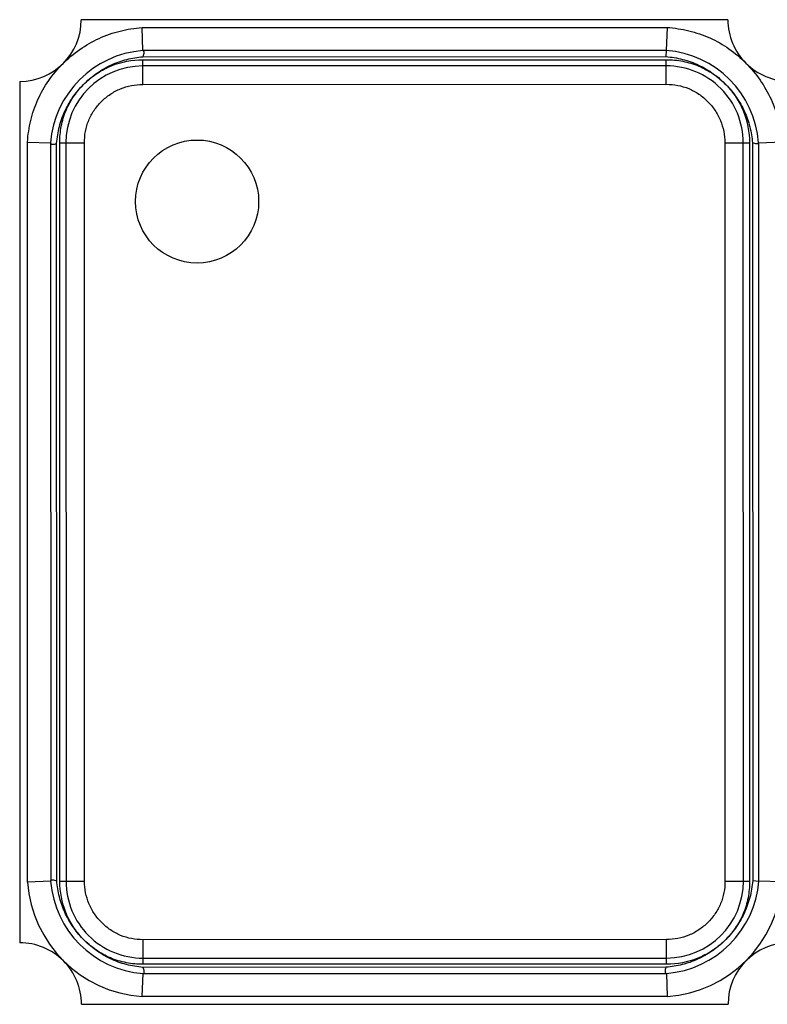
# Model space of a CAD drawing. Header units: inches. Extents: x -29 to 164, y -51 to 83.
# Tile 43 of 164: x 45.45 to 47.87, y 23.1 to 26.3. Entities that reach past the tile are written whole.
import ezdxf

# ---------------------------------------------------------------- set-up
doc = ezdxf.new("R2010")
doc.units = ezdxf.units.IN
doc.header["$LTSCALE"] = 1.21
doc.header["$MEASUREMENT"] = 0
doc.layers.get('0').update_dxf_attribs({"linetype": 'CONTINUOUS'})

msp = doc.modelspace()

# ---------------------------------------------------------------- linework, layer by layer
at = {"color": 7, "linetype": 'Continuous'}
for p, q in [((47.7461, 26.304), (45.6461, 26.3035)), ((45.8434, 26.2786), (47.5488, 26.2789)), ((45.8461, 26.2036), (45.8434, 26.2786)), ((47.5488, 26.2789), (47.5461, 26.2039)), ((47.5461, 26.2039), (45.8461, 26.2036)), ((45.8461, 26.1836), (47.5446, 26.184)), ((47.5461, 26.2039), (47.5446, 26.184)), ((45.8461, 26.1736), (47.5461, 26.1739)), ((45.8461, 26.0936), (45.8461, 26.1736)), ((47.5461, 26.1539), (45.8461, 26.1536)), ((47.5461, 26.0939), (47.5461, 26.1739)), ((45.4461, 26.1035), (45.4467, 23.3035)), ((45.8461, 26.0936), (47.5461, 26.0939)), ((45.4717, 23.5008), (45.4712, 25.9062)), ((45.4712, 25.9062), (45.5462, 25.9035)), ((45.5462, 25.9035), (45.5467, 23.5035)), ((45.5666, 23.5051), (45.5661, 25.902)), ((45.5762, 25.9035), (45.6562, 25.9035)), ((45.5767, 23.5035), (45.5762, 25.9035)), ((45.5962, 25.9035), (45.5967, 23.5035)), ((45.6567, 23.5035), (45.6562, 25.9035)), ((47.7362, 25.904), (47.8162, 25.904)), ((47.7362, 25.904), (47.7367, 23.504)), ((47.7967, 23.504), (47.7962, 25.904)), ((47.8162, 25.904), (47.8167, 23.504)), ((47.8261, 25.904), (47.8267, 23.5055)), ((47.8462, 25.904), (47.9212, 25.9068)), ((47.8467, 23.504), (47.8462, 25.904)), ((45.5467, 23.5035), (45.4717, 23.5008)), ((45.5767, 23.5035), (45.6567, 23.5035)), ((47.7367, 23.504), (47.8167, 23.504)), ((47.8267, 23.5055), (47.8467, 23.504)), ((47.9217, 23.5013), (47.8467, 23.504)), ((47.5467, 23.3139), (45.8467, 23.3136)), ((45.8467, 23.2336), (45.8467, 23.3136)), ((47.5467, 23.2339), (47.5467, 23.3139)), ((45.8467, 23.2536), (47.5467, 23.2539)), ((45.844, 23.1286), (45.8467, 23.2036)), ((47.5467, 23.2339), (45.8467, 23.2336)), ((47.5452, 23.2239), (45.8467, 23.2236)), ((45.8467, 23.2036), (47.5467, 23.2039)), ((47.5467, 23.2039), (47.5495, 23.1289)), ((47.5495, 23.1289), (45.844, 23.1286)), ((45.6468, 23.1035), (47.7468, 23.104))]:
    msp.add_line(p, q, dxfattribs=at)
msp.add_circle((46.0222, 25.7129), 0.2, dxfattribs=at)
for centre, radius, start, end in [((45.4461, 26.3035), 0.2, 270.012, 0.012), ((47.9461, 26.304), 0.2, 180.012, 270.012), ((45.8712, 25.8785), 0.326, 94.4216, 175.6025), ((47.5211, 25.8789), 0.326, 4.4216, 85.6025), ((45.8462, 25.9036), 0.25, 90.012, 180.012), ((47.5462, 25.9039), 0.25, 0.012, 90.012), ((45.8717, 23.5287), 0.401, 183.9878, 266.0363), ((45.8717, 23.5287), 0.326, 184.4216, 265.6025), ((45.8467, 23.5036), 0.25, 180.012, 270.012), ((47.5216, 23.529), 0.326, 274.4216, 355.6025), ((47.5467, 23.5039), 0.25, 270.012, 0.012), ((47.5216, 23.529), 0.401, 273.9878, 356.0363), ((45.4468, 23.1035), 0.2, 0.012, 90.012), ((47.9468, 23.104), 0.2, 90.012, 180.012)]:
    msp.add_arc(centre, radius, start, end, dxfattribs=at)
for points, knots in [([(45.5861, 26.1605), (45.603, 26.1776), (45.6399, 26.209), (45.7028, 26.2455), (45.7715, 26.2693), (45.8193, 26.2766), (45.8434, 26.2786)], [0, 0, 0, 0, 0.250009, 0.499966, 0.749954, 1, 1, 1, 1]), ([(47.5488, 26.2789), (47.5727, 26.277), (47.6202, 26.2699), (47.6885, 26.2468), (47.7511, 26.2109), (47.7876, 26.1797), (47.8045, 26.1627)], [0, 0, 0, 0, 0.250056, 0.500045, 0.749994, 1, 1, 1, 1]), ([(45.658, 26.098), (45.6706, 26.1101), (45.6978, 26.1326), (45.7438, 26.1588), (45.7938, 26.1763), (45.8286, 26.182), (45.8461, 26.1836)], [0, 0, 0, 0, 0.250007, 0.499998, 0.749991, 1, 1, 1, 1]), ([(45.8461, 26.2036), (45.8466, 26.2036), (45.8477, 26.2033), (45.8488, 26.2019), (45.8495, 26.1999), (45.8497, 26.1961), (45.8487, 26.1905), (45.8472, 26.186), (45.8461, 26.1836)], [0, 0, 0, 0, 0.066619, 0.140566, 0.233735, 0.350103, 0.647295, 1, 1, 1, 1]), ([(47.5446, 26.184), (47.5629, 26.1826), (47.5995, 26.1766), (47.6519, 26.1581), (47.6998, 26.1297), (47.7277, 26.1053), (47.7406, 26.0922)], [0, 0, 0, 0, 0.250013, 0.500006, 0.749993, 1, 1, 1, 1]), ([(45.4712, 25.9062), (45.4731, 25.9299), (45.4801, 25.9771), (45.503, 26.045), (45.5384, 26.1073), (45.5692, 26.1437), (45.5861, 26.1605)], [0, 0, 0, 0, 0.250041, 0.500042, 0.750011, 1, 1, 1, 1]), ([(45.658, 26.098), (45.6704, 26.11), (45.6977, 26.1317), (45.759, 26.1642), (45.8117, 26.1736), (45.8461, 26.1736)], [0, 0, 0, 0, 0.250577, 0.501133, 1, 1, 1, 1]), ([(47.5461, 26.1739), (47.5642, 26.1739), (47.6003, 26.1706), (47.6526, 26.1551), (47.7002, 26.1286), (47.728, 26.1051), (47.7406, 26.0922)], [0, 0, 0, 0, 0.250013, 0.499999, 0.749987, 1, 1, 1, 1]), ([(47.8045, 26.1627), (47.8214, 26.1457), (47.8524, 26.109), (47.8884, 26.0464), (47.912, 25.9782), (47.9192, 25.9306), (47.9212, 25.9068)], [0, 0, 0, 0, 0.249989, 0.499962, 0.749961, 1, 1, 1, 1]), ([(45.5661, 25.902), (45.5676, 25.9204), (45.5735, 25.9569), (45.5921, 26.0093), (45.6204, 26.0572), (45.6448, 26.0851), (45.658, 26.098)], [0, 0, 0, 0, 0.250012, 0.500004, 0.749992, 1, 1, 1, 1]), ([(45.5762, 25.9035), (45.5762, 25.9216), (45.5795, 25.9578), (45.595, 26.01), (45.6215, 26.0576), (45.645, 26.0854), (45.658, 26.098)], [0, 0, 0, 0, 0.250013, 0.499999, 0.749987, 1, 1, 1, 1]), ([(45.6562, 25.9035), (45.6563, 25.916), (45.6585, 25.9409), (45.6689, 25.977), (45.6868, 26.01), (45.7109, 26.0387), (45.7398, 26.0626), (45.7728, 26.0805), (45.8088, 26.0912), (45.8337, 26.0934), (45.8461, 26.0936)], [0, 0, 0, 0, 0.125002, 0.250015, 0.374972, 0.499976, 0.625004, 0.749965, 0.874983, 1, 1, 1, 1]), ([(47.5461, 26.0939), (47.5586, 26.0938), (47.5835, 26.0917), (47.6195, 26.0812), (47.6526, 26.0633), (47.6813, 26.0392), (47.7052, 26.0103), (47.7231, 25.9773), (47.7338, 25.9413), (47.736, 25.9164), (47.7362, 25.904)], [0, 0, 0, 0, 0.125002, 0.250015, 0.374972, 0.499976, 0.625004, 0.749965, 0.874983, 1, 1, 1, 1]), ([(47.7406, 26.0922), (47.7527, 26.0795), (47.7752, 26.0523), (47.8014, 26.0063), (47.8189, 25.9563), (47.8246, 25.9215), (47.8261, 25.904)], [0, 0, 0, 0, 0.250007, 0.499998, 0.749991, 1, 1, 1, 1]), ([(47.7406, 26.0922), (47.7526, 26.0797), (47.7743, 26.0524), (47.8068, 25.9911), (47.8162, 25.9385), (47.8162, 25.904)], [0, 0, 0, 0, 0.250577, 0.501133, 1, 1, 1, 1]), ([(45.5462, 25.9035), (45.5461, 25.9029), (45.5463, 25.9017), (45.5475, 25.9002), (45.5495, 25.8993), (45.5533, 25.8987), (45.5591, 25.8995), (45.5637, 25.901), (45.5661, 25.902)], [0, 0, 0, 0, 0.077036, 0.154478, 0.246659, 0.361044, 0.653318, 1, 1, 1, 1]), ([(47.8462, 25.904), (47.8462, 25.9035), (47.8459, 25.9025), (47.8445, 25.9013), (47.8425, 25.9007), (47.8387, 25.9004), (47.8331, 25.9014), (47.8286, 25.9029), (47.8262, 25.904)], [0, 0, 0, 0, 0.06662, 0.140566, 0.233735, 0.350102, 0.647295, 1, 1, 1, 1]), ([(45.5467, 23.5035), (45.5466, 23.504), (45.5468, 23.5051), (45.5479, 23.5066), (45.55, 23.5075), (45.5539, 23.5081), (45.5597, 23.5074), (45.5643, 23.506), (45.5666, 23.5051)], [0, 0, 0, 0, 0.068006, 0.141575, 0.235394, 0.357067, 0.668217, 1, 1, 1, 1]), ([(45.6516, 23.316), (45.6395, 23.3288), (45.617, 23.3561), (45.5909, 23.4024), (45.5736, 23.4526), (45.568, 23.4875), (45.5666, 23.5051)], [0, 0, 0, 0, 0.250008, 0.499999, 0.749991, 1, 1, 1, 1]), ([(45.6516, 23.316), (45.6397, 23.3285), (45.6182, 23.3557), (45.586, 23.4168), (45.5767, 23.4692), (45.5767, 23.5035)], [0, 0, 0, 0, 0.250572, 0.501123, 1, 1, 1, 1]), ([(45.8467, 23.3136), (45.8343, 23.3137), (45.8094, 23.3159), (45.7733, 23.3263), (45.7403, 23.3442), (45.7116, 23.3683), (45.6877, 23.3972), (45.6697, 23.4302), (45.6591, 23.4662), (45.6568, 23.4911), (45.6567, 23.5035)], [0, 0, 0, 0, 0.125002, 0.250015, 0.374972, 0.499976, 0.625004, 0.749965, 0.874983, 1, 1, 1, 1]), ([(47.7367, 23.504), (47.7366, 23.4916), (47.7344, 23.4666), (47.724, 23.4306), (47.706, 23.3976), (47.6819, 23.3688), (47.653, 23.3449), (47.6201, 23.327), (47.5841, 23.3163), (47.5591, 23.3141), (47.5467, 23.3139)], [0, 0, 0, 0, 0.125002, 0.250015, 0.374972, 0.499976, 0.625004, 0.749965, 0.874983, 1, 1, 1, 1]), ([(47.8267, 23.5055), (47.826, 23.4963), (47.8238, 23.478), (47.8179, 23.4509), (47.8095, 23.4244), (47.7992, 23.3987), (47.786, 23.3743), (47.771, 23.351), (47.7539, 23.3291), (47.7412, 23.3157), (47.7346, 23.3092)], [0, 0, 0, 0, 0.125001, 0.250003, 0.375001, 0.500001, 0.625, 0.749999, 0.874999, 1, 1, 1, 1]), ([(47.8167, 23.504), (47.8167, 23.4859), (47.8133, 23.4497), (47.7977, 23.3973), (47.7711, 23.3496), (47.7476, 23.3218), (47.7346, 23.3092)], [0, 0, 0, 0, 0.250014, 0.499999, 0.749987, 1, 1, 1, 1]), ([(45.8467, 23.2236), (45.8284, 23.2251), (45.792, 23.2313), (45.7398, 23.25), (45.6922, 23.2784), (45.6644, 23.3028), (45.6516, 23.316)], [0, 0, 0, 0, 0.250013, 0.500007, 0.749994, 1, 1, 1, 1]), ([(45.8467, 23.2336), (45.8286, 23.2336), (45.7923, 23.2369), (45.7398, 23.2526), (45.692, 23.2793), (45.6642, 23.303), (45.6516, 23.316)], [0, 0, 0, 0, 0.250014, 0.499999, 0.749987, 1, 1, 1, 1]), ([(47.7346, 23.3092), (47.7218, 23.297), (47.6944, 23.2745), (47.6481, 23.2483), (47.5978, 23.2309), (47.5628, 23.2253), (47.5452, 23.2239)], [0, 0, 0, 0, 0.250008, 0.499999, 0.749991, 1, 1, 1, 1]), ([(47.7346, 23.3092), (47.7222, 23.2972), (47.6949, 23.2757), (47.6336, 23.2433), (47.5811, 23.2339), (47.5467, 23.2339)], [0, 0, 0, 0, 0.250574, 0.501128, 1, 1, 1, 1]), ([(45.8467, 23.2036), (45.8473, 23.2035), (45.8484, 23.2037), (45.8497, 23.2051), (45.8504, 23.2071), (45.8506, 23.2097), (45.8504, 23.2129), (45.8493, 23.2176), (45.8479, 23.2212), (45.8467, 23.2236)], [0, 0, 0, 0, 0.070553, 0.144101, 0.235782, 0.351809, 0.491171, 0.649773, 1, 1, 1, 1]), ([(47.5452, 23.2239), (47.5442, 23.2215), (47.5427, 23.2168), (47.5419, 23.2111), (47.5425, 23.2073), (47.5434, 23.2053), (47.5449, 23.2041), (47.5462, 23.2039), (47.5467, 23.2039)], [0, 0, 0, 0, 0.346664, 0.638783, 0.753083, 0.845488, 0.923003, 1, 1, 1, 1])]:
    msp.add_open_spline(points, degree=3, knots=knots, dxfattribs=at)

doc.saveas('drawing.dxf')
